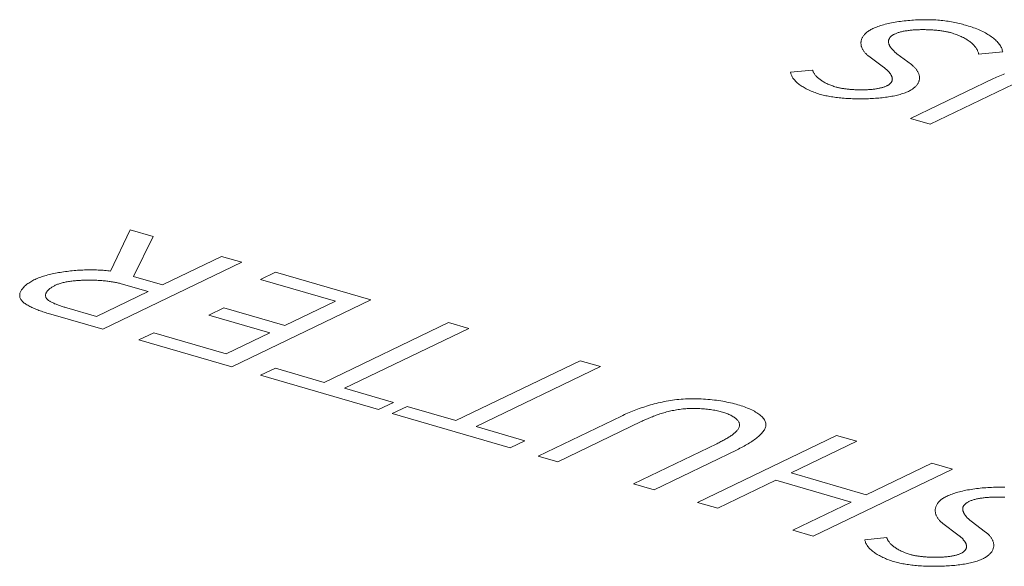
# Model space of a CAD drawing. Header units: millimetres. Extents: x 3925 to 5043, y -86 to 778.
# Tile 156 of 256: x 4603.16 to 4606.5, y 161.9 to 163.75. Entities that reach past the tile are written whole.
import ezdxf

# ---------------------------------------------------------------- set-up
doc = ezdxf.new("R2010")
doc.units = ezdxf.units.MM
doc.header["$LTSCALE"] = 46.255
doc.layers.add('H30K-TOP-COVDXF_CONTINUOUS_LINE', color=7, linetype='CONTINUOUS')

msp = doc.modelspace()

# ---------------------------------------------------------------- linework, layer by layer
at = {"layer": 'H30K-TOP-COVDXF_CONTINUOUS_LINE', "color": 7, "linetype": 'Continuous', "lineweight": 0}
for p, q in [((4606.0402, 163.6291), (4606.0909, 163.5914)), ((4606.1852, 163.6004), (4606.1358, 163.6377)), ((4606.4136, 163.6361), (4606.4952, 163.6437)), ((4605.8493, 163.5821), (4605.7747, 163.5744)), ((4606.1824, 163.4175), (4606.2488, 163.3981)), ((4603.5316, 163.0396), (4603.465, 162.8991)), ((4603.61, 163.0168), (4603.5316, 163.0396)), ((4603.5423, 162.8816), (4603.61, 163.0168)), ((4603.8413, 162.9495), (4603.6408, 162.8529)), ((4603.9107, 162.9293), (4603.8413, 162.9495)), ((4603.4383, 162.7017), (4603.9107, 162.9293)), ((4603.6408, 162.8529), (4603.5423, 162.8816)), ((4604.0256, 162.8959), (4603.9746, 162.8714)), ((4604.3494, 162.8017), (4604.0256, 162.8959)), ((4603.5007, 162.8563), (4603.5925, 162.8296)), ((4603.9746, 162.8714), (4604.2291, 162.7974)), ((4603.5925, 162.8296), (4603.4172, 162.7452)), ((4603.877, 162.5741), (4604.3494, 162.8017)), ((4604.2291, 162.7974), (4604.057, 162.7144)), ((4603.4172, 162.7452), (4603.3162, 162.7746)), ((4603.8496, 162.7748), (4603.7987, 162.7502)), ((4603.7987, 162.7502), (4604.0061, 162.6899)), ((4604.057, 162.7144), (4603.8496, 162.7748)), ((4604.6128, 162.7251), (4604.1906, 162.5217)), ((4604.6821, 162.7049), (4604.6128, 162.7251)), ((4603.6116, 162.6901), (4603.5614, 162.6659)), ((4603.8579, 162.6185), (4603.6116, 162.6901)), ((4604.0061, 162.6899), (4603.8579, 162.6185)), ((4604.26, 162.5015), (4604.6821, 162.7049)), ((4603.5614, 162.6659), (4603.877, 162.5741)), ((4605.0597, 162.5951), (4604.6376, 162.3917)), ((4604.707, 162.3715), (4605.1291, 162.5749)), ((4605.1291, 162.5749), (4605.0597, 162.5951)), ((4604.025, 162.5699), (4603.9747, 162.5457)), ((4603.9747, 162.5457), (4604.3754, 162.4291)), ((4604.1906, 162.5217), (4604.025, 162.5699)), ((4604.4256, 162.4533), (4604.26, 162.5015)), ((4604.3754, 162.4291), (4604.4256, 162.4533)), ((4604.4719, 162.4399), (4604.4217, 162.4157)), ((4604.4217, 162.4157), (4604.8223, 162.2991)), ((4604.6376, 162.3917), (4604.4719, 162.4399)), ((4604.8726, 162.3234), (4604.707, 162.3715)), ((4605.9311, 162.3416), (4605.4587, 162.114)), ((4605.9998, 162.3217), (4605.9311, 162.3416)), ((4604.8223, 162.2991), (4604.8726, 162.3234)), ((4605.5241, 162.3133), (4605.2416, 162.1772)), ((4605.7768, 162.2142), (4605.9998, 162.3217)), ((4605.311, 162.157), (4605.593, 162.2929)), ((4604.9178, 162.2714), (4604.9842, 162.252)), ((4606.255, 162.2475), (4606.032, 162.14)), ((4606.3243, 162.2273), (4606.255, 162.2475)), ((4606.032, 162.14), (4605.7768, 162.2142)), ((4605.8519, 161.9996), (4606.3243, 162.2273)), ((4605.2416, 162.1772), (4605.311, 162.157)), ((4605.5274, 162.0941), (4605.7252, 162.1894)), ((4605.7252, 162.1894), (4605.9804, 162.1152)), ((4605.4587, 162.114), (4605.5274, 162.0941)), ((4605.9804, 162.1152), (4605.7826, 162.0198)), ((4606.2924, 162.0418), (4606.3431, 162.0041)), ((4606.4374, 162.0131), (4606.388, 162.0504)), ((4605.7826, 162.0198), (4605.8519, 161.9996)), ((4606.1015, 161.9948), (4606.0269, 161.9871))]:
    msp.add_line(p, q, dxfattribs=at)
for points in [[(4606.3737, 163.7333), (4606.3688, 163.7347), (4606.3638, 163.7361), (4606.3588, 163.7375), (4606.3537, 163.7388), (4606.3486, 163.7401), (4606.3433, 163.7413), (4606.338, 163.7425), (4606.3326, 163.7437), (4606.3272, 163.7448), (4606.3216, 163.7458), (4606.3159, 163.7468), (4606.3102, 163.7477), (4606.3043, 163.7486), (4606.2984, 163.7494), (4606.2923, 163.7501), (4606.2861, 163.7507), (4606.2803, 163.7513), (4606.2744, 163.7517), (4606.2684, 163.7521), (4606.2623, 163.7524), (4606.2562, 163.7527), (4606.25, 163.7529), (4606.2438, 163.753), (4606.2374, 163.7531), (4606.2311, 163.7531), (4606.2247, 163.753), (4606.2183, 163.7529), (4606.2119, 163.7527), (4606.2054, 163.7524), (4606.199, 163.7521), (4606.1925, 163.7517), (4606.1861, 163.7513), (4606.1797, 163.7508), (4606.1733, 163.7502), (4606.1669, 163.7496), (4606.1606, 163.7489), (4606.1543, 163.7481), (4606.1481, 163.7473), (4606.142, 163.7464), (4606.1359, 163.7455), (4606.1299, 163.7445), (4606.1239, 163.7435), (4606.1181, 163.7424), (4606.1123, 163.7412), (4606.1067, 163.74), (4606.1012, 163.7387), (4606.0958, 163.7374), (4606.0905, 163.736), (4606.0854, 163.7345), (4606.0804, 163.733), (4606.0756, 163.7314), (4606.0709, 163.7298), (4606.0664, 163.7281), (4606.062, 163.7264), (4606.0578, 163.7246), (4606.0539, 163.7228)], [(4606.0539, 163.7228), (4606.0506, 163.7211), (4606.0475, 163.7195), (4606.0446, 163.7178), (4606.0418, 163.716), (4606.0391, 163.7143), (4606.0366, 163.7125), (4606.0342, 163.7106), (4606.032, 163.7088), (4606.0299, 163.7069), (4606.0279, 163.705), (4606.0261, 163.703), (4606.0244, 163.7011), (4606.0228, 163.6991), (4606.0214, 163.6971), (4606.0201, 163.6951), (4606.0189, 163.693), (4606.0178, 163.691), (4606.0169, 163.6889), (4606.0161, 163.6868), (4606.0154, 163.6847), (4606.0149, 163.6826), (4606.0144, 163.6805), (4606.0141, 163.6784), (4606.0139, 163.6763), (4606.0138, 163.6742), (4606.0138, 163.6721), (4606.014, 163.67), (4606.0142, 163.6679), (4606.0146, 163.6658), (4606.015, 163.6637), (4606.0156, 163.6616), (4606.0163, 163.6595), (4606.0171, 163.6575), (4606.018, 163.6554), (4606.0189, 163.6534), (4606.02, 163.6514), (4606.0212, 163.6494), (4606.0225, 163.6474), (4606.0238, 163.6455), (4606.0253, 163.6435), (4606.0269, 163.6416), (4606.0285, 163.6397), (4606.0302, 163.6379), (4606.0321, 163.6361), (4606.034, 163.6343), (4606.036, 163.6325), (4606.038, 163.6308), (4606.0402, 163.6291)], [(4606.1285, 163.7045), (4606.1307, 163.7055), (4606.133, 163.7065), (4606.1354, 163.7074), (4606.1378, 163.7083), (4606.1404, 163.7092), (4606.143, 163.71), (4606.1458, 163.7108), (4606.1486, 163.7115), (4606.1515, 163.7123), (4606.1544, 163.7129), (4606.1575, 163.7136), (4606.1606, 163.7142), (4606.1637, 163.7147), (4606.167, 163.7153), (4606.1702, 163.7158), (4606.1736, 163.7162), (4606.177, 163.7167), (4606.1804, 163.7171), (4606.1839, 163.7174), (4606.1874, 163.7178), (4606.1909, 163.7181), (4606.1945, 163.7183), (4606.1981, 163.7186), (4606.2018, 163.7188), (4606.2054, 163.7189), (4606.2091, 163.7191), (4606.2128, 163.7192), (4606.2166, 163.7193), (4606.2203, 163.7193), (4606.224, 163.7193), (4606.2278, 163.7193), (4606.2315, 163.7193), (4606.2352, 163.7192), (4606.239, 163.7191), (4606.2427, 163.719), (4606.2464, 163.7189), (4606.2501, 163.7187), (4606.2538, 163.7185), (4606.2574, 163.7182), (4606.2611, 163.718), (4606.2647, 163.7177), (4606.2682, 163.7174), (4606.2718, 163.717), (4606.2753, 163.7167), (4606.2787, 163.7163), (4606.2821, 163.7159), (4606.2855, 163.7154), (4606.2888, 163.715), (4606.292, 163.7145), (4606.2952, 163.714), (4606.2983, 163.7134), (4606.3014, 163.7129), (4606.3044, 163.7123), (4606.3073, 163.7117), (4606.3102, 163.7111), (4606.3129, 163.7104), (4606.3156, 163.7098), (4606.3182, 163.7091), (4606.3208, 163.7084)], [(4606.4952, 163.6437), (4606.4947, 163.6467), (4606.494, 163.6497), (4606.4931, 163.6526), (4606.492, 163.6556), (4606.4907, 163.6586), (4606.4892, 163.6615), (4606.4875, 163.6645), (4606.4856, 163.6674), (4606.4835, 163.6703), (4606.4813, 163.6732), (4606.4788, 163.676), (4606.4762, 163.6789), (4606.4734, 163.6817), (4606.4705, 163.6845), (4606.4673, 163.6872), (4606.464, 163.69), (4606.4606, 163.6927), (4606.4569, 163.6953), (4606.4532, 163.6979), (4606.4492, 163.7005), (4606.4451, 163.7031), (4606.4409, 163.7056), (4606.4365, 163.708), (4606.432, 163.7104), (4606.4274, 163.7128), (4606.4226, 163.7151), (4606.4176, 163.7174), (4606.4126, 163.7196), (4606.4074, 163.7217), (4606.4021, 163.7238), (4606.3966, 163.7258), (4606.3911, 163.7278), (4606.3854, 163.7297), (4606.3796, 163.7315), (4606.3737, 163.7333)], [(4606.1358, 163.6377), (4606.1344, 163.6388), (4606.133, 163.6399), (4606.1317, 163.641), (4606.1304, 163.6421), (4606.129, 163.6433), (4606.1277, 163.6445), (4606.1265, 163.6457), (4606.1252, 163.6469), (4606.124, 163.6481), (4606.1228, 163.6493), (4606.1216, 163.6505), (4606.1205, 163.6518), (4606.1193, 163.6531), (4606.1183, 163.6543), (4606.1172, 163.6556), (4606.1162, 163.6569), (4606.1153, 163.6582), (4606.1144, 163.6595), (4606.1135, 163.6608), (4606.1127, 163.6621), (4606.1119, 163.6635), (4606.1112, 163.6648), (4606.1105, 163.6661), (4606.1099, 163.6674), (4606.1094, 163.6688), (4606.1089, 163.6701), (4606.1085, 163.6714), (4606.1081, 163.6728), (4606.1078, 163.6741), (4606.1076, 163.6754), (4606.1075, 163.6768), (4606.1074, 163.6781), (4606.1074, 163.6794), (4606.1075, 163.6807), (4606.1076, 163.682), (4606.1079, 163.6833), (4606.1082, 163.6846), (4606.1086, 163.6859), (4606.1091, 163.6871), (4606.1097, 163.6884), (4606.1104, 163.6896), (4606.1111, 163.6909), (4606.112, 163.6921), (4606.113, 163.6933), (4606.114, 163.6945), (4606.1152, 163.6957), (4606.1165, 163.6969), (4606.1179, 163.698), (4606.1193, 163.6992), (4606.1209, 163.7003), (4606.1227, 163.7014), (4606.1245, 163.7024), (4606.1264, 163.7035), (4606.1285, 163.7045)], [(4606.3208, 163.7084), (4606.3253, 163.707), (4606.3298, 163.7056), (4606.3341, 163.7041), (4606.3384, 163.7026), (4606.3425, 163.701), (4606.3466, 163.6994), (4606.3505, 163.6977), (4606.3543, 163.696), (4606.358, 163.6942), (4606.3616, 163.6924), (4606.3651, 163.6905), (4606.3685, 163.6886), (4606.3718, 163.6867), (4606.375, 163.6848), (4606.378, 163.6828), (4606.3809, 163.6807), (4606.3837, 163.6787), (4606.3864, 163.6766), (4606.389, 163.6745), (4606.3914, 163.6723), (4606.3938, 163.6702), (4606.396, 163.668), (4606.3981, 163.6658), (4606.4, 163.6636), (4606.4019, 163.6613), (4606.4036, 163.6591), (4606.4052, 163.6568), (4606.4066, 163.6545), (4606.408, 163.6522), (4606.4092, 163.6499), (4606.4102, 163.6476), (4606.4112, 163.6453), (4606.412, 163.643), (4606.4126, 163.6407), (4606.4132, 163.6384), (4606.4136, 163.6361)], [(4605.9294, 163.5244), (4605.9256, 163.5256), (4605.9219, 163.5267), (4605.9182, 163.528), (4605.9146, 163.5292), (4605.9111, 163.5306), (4605.9077, 163.5319), (4605.9044, 163.5333), (4605.9012, 163.5347), (4605.898, 163.5362), (4605.895, 163.5377), (4605.892, 163.5392), (4605.8891, 163.5407), (4605.8863, 163.5423), (4605.8836, 163.5439), (4605.881, 163.5456), (4605.8785, 163.5472), (4605.876, 163.5489), (4605.8737, 163.5506), (4605.8715, 163.5524), (4605.8693, 163.5541), (4605.8673, 163.5559), (4605.8653, 163.5577), (4605.8635, 163.5595), (4605.8617, 163.5613), (4605.8601, 163.5632), (4605.8585, 163.565), (4605.8571, 163.5669), (4605.8557, 163.5688), (4605.8545, 163.5707), (4605.8533, 163.5725), (4605.8523, 163.5744), (4605.8514, 163.5764), (4605.8506, 163.5783), (4605.8499, 163.5802), (4605.8493, 163.5821)], [(4606.0909, 163.5914), (4606.0922, 163.5904), (4606.0936, 163.5893), (4606.0949, 163.5883), (4606.0962, 163.5872), (4606.0975, 163.5862), (4606.0988, 163.5851), (4606.1, 163.584), (4606.1013, 163.5828), (4606.1025, 163.5817), (4606.1037, 163.5806), (4606.1049, 163.5794), (4606.106, 163.5783), (4606.1071, 163.5771), (4606.1082, 163.5759), (4606.1093, 163.5747), (4606.1103, 163.5735), (4606.1113, 163.5723), (4606.1122, 163.5711), (4606.1131, 163.5699), (4606.114, 163.5687), (4606.1148, 163.5675), (4606.1156, 163.5662), (4606.1163, 163.565), (4606.117, 163.5638), (4606.1176, 163.5625), (4606.1181, 163.5613), (4606.1186, 163.5601), (4606.1191, 163.5588), (4606.1195, 163.5576), (4606.1198, 163.5564), (4606.12, 163.5552), (4606.1202, 163.5539), (4606.1203, 163.5527), (4606.1204, 163.5515), (4606.1203, 163.5503), (4606.1202, 163.5491), (4606.12, 163.5479), (4606.1198, 163.5467), (4606.1194, 163.5455), (4606.119, 163.5443), (4606.1185, 163.5432), (4606.1179, 163.542), (4606.1172, 163.5409), (4606.1164, 163.5397), (4606.1156, 163.5386), (4606.1146, 163.5375), (4606.1135, 163.5364), (4606.1123, 163.5353), (4606.1111, 163.5343), (4606.1097, 163.5332), (4606.1082, 163.5322), (4606.1066, 163.5312), (4606.1049, 163.5302), (4606.1031, 163.5292), (4606.1012, 163.5282)], [(4606.1752, 163.5097), (4606.1783, 163.5112), (4606.1812, 163.5128), (4606.184, 163.5144), (4606.1867, 163.5161), (4606.1892, 163.5177), (4606.1916, 163.5194), (4606.1938, 163.5212), (4606.1959, 163.5229), (4606.1979, 163.5247), (4606.1997, 163.5266), (4606.2014, 163.5284), (4606.203, 163.5303), (4606.2045, 163.5321), (4606.2058, 163.534), (4606.207, 163.5359), (4606.2081, 163.5379), (4606.209, 163.5398), (4606.2099, 163.5418), (4606.2106, 163.5438), (4606.2112, 163.5457), (4606.2117, 163.5477), (4606.2121, 163.5497), (4606.2123, 163.5517), (4606.2125, 163.5537), (4606.2125, 163.5557), (4606.2125, 163.5577), (4606.2123, 163.5597), (4606.2121, 163.5617), (4606.2117, 163.5637), (4606.2112, 163.5657), (4606.2106, 163.5677), (4606.21, 163.5697), (4606.2092, 163.5716), (4606.2083, 163.5736), (4606.2074, 163.5755), (4606.2064, 163.5774), (4606.2052, 163.5794), (4606.204, 163.5812), (4606.2027, 163.5831), (4606.2013, 163.585), (4606.1998, 163.5868), (4606.1983, 163.5886), (4606.1966, 163.5904), (4606.1949, 163.5921), (4606.1931, 163.5938), (4606.1913, 163.5955), (4606.1893, 163.5972), (4606.1873, 163.5988), (4606.1852, 163.6004)], [(4605.7747, 163.5744), (4605.7751, 163.5719), (4605.7757, 163.5694), (4605.7765, 163.5669), (4605.7775, 163.5644), (4605.7786, 163.5619), (4605.7799, 163.5594), (4605.7813, 163.557), (4605.7829, 163.5545), (4605.7847, 163.5521), (4605.7866, 163.5497), (4605.7887, 163.5473), (4605.7909, 163.5449), (4605.7933, 163.5425), (4605.7958, 163.5402), (4605.7984, 163.5379), (4605.8012, 163.5356), (4605.8041, 163.5333), (4605.8072, 163.5311), (4605.8104, 163.5289), (4605.8137, 163.5267), (4605.8171, 163.5246), (4605.8207, 163.5225), (4605.8244, 163.5205), (4605.8282, 163.5184), (4605.8321, 163.5165), (4605.8361, 163.5145), (4605.8403, 163.5126), (4605.8445, 163.5108), (4605.8489, 163.509), (4605.8534, 163.5072), (4605.8579, 163.5055), (4605.8626, 163.5039), (4605.8674, 163.5023), (4605.8722, 163.5007), (4605.8772, 163.4993)], [(4606.5019, 163.5697), (4606.4963, 163.5674), (4606.4907, 163.5651), (4606.4853, 163.5628), (4606.4799, 163.5604), (4606.4747, 163.5581), (4606.4695, 163.5557), (4606.4645, 163.5533), (4606.1824, 163.4175)], [(4606.1012, 163.5282), (4606.0993, 163.5273), (4606.0972, 163.5265), (4606.0951, 163.5256), (4606.0929, 163.5248), (4606.0906, 163.5241), (4606.0882, 163.5233), (4606.0858, 163.5226), (4606.0833, 163.5219), (4606.0807, 163.5213), (4606.078, 163.5207), (4606.0753, 163.5201), (4606.0726, 163.5196), (4606.0697, 163.5191), (4606.0669, 163.5186), (4606.0639, 163.5181), (4606.0609, 163.5177), (4606.0579, 163.5173), (4606.0549, 163.5169), (4606.0518, 163.5166), (4606.0486, 163.5163), (4606.0454, 163.516), (4606.0422, 163.5158), (4606.039, 163.5156), (4606.0357, 163.5154), (4606.0325, 163.5152), (4606.0292, 163.5151), (4606.0259, 163.515), (4606.0225, 163.5149), (4606.0192, 163.5148), (4606.0159, 163.5148), (4606.0125, 163.5148), (4606.0092, 163.5148), (4606.0058, 163.5149), (4606.0025, 163.515), (4605.9992, 163.5151), (4605.9958, 163.5152), (4605.9925, 163.5153), (4605.9892, 163.5155), (4605.986, 163.5157), (4605.9827, 163.5159), (4605.9795, 163.5162), (4605.9763, 163.5165), (4605.9732, 163.5168), (4605.9701, 163.5171), (4605.967, 163.5174), (4605.9639, 163.5178), (4605.9609, 163.5182), (4605.958, 163.5186), (4605.9551, 163.519), (4605.9522, 163.5194), (4605.9494, 163.5199), (4605.9467, 163.5204), (4605.944, 163.5209), (4605.9414, 163.5215), (4605.9388, 163.522), (4605.9364, 163.5226), (4605.934, 163.5232), (4605.9316, 163.5238), (4605.9294, 163.5244)], [(4606.2488, 163.3981), (4606.5314, 163.5343)], [(4605.8772, 163.4993), (4605.8812, 163.4981), (4605.8854, 163.497), (4605.8897, 163.496), (4605.8942, 163.495), (4605.8988, 163.494), (4605.9035, 163.4931), (4605.9083, 163.4923), (4605.9132, 163.4914), (4605.9183, 163.4906), (4605.9234, 163.4899), (4605.9287, 163.4892), (4605.934, 163.4886), (4605.9394, 163.488), (4605.9449, 163.4874), (4605.9505, 163.4869), (4605.9562, 163.4864), (4605.9619, 163.486), (4605.9676, 163.4856), (4605.9734, 163.4853), (4605.9793, 163.485), (4605.9852, 163.4848), (4605.9911, 163.4846), (4605.9971, 163.4844), (4606.003, 163.4844), (4606.009, 163.4843), (4606.015, 163.4843), (4606.021, 163.4844), (4606.027, 163.4845), (4606.033, 163.4846), (4606.039, 163.4848), (4606.045, 163.4851), (4606.0509, 163.4854), (4606.0568, 163.4857), (4606.0627, 163.4861), (4606.0686, 163.4866), (4606.0744, 163.4871), (4606.0801, 163.4876), (4606.0858, 163.4882), (4606.0914, 163.4889), (4606.097, 163.4896), (4606.1024, 163.4903), (4606.1078, 163.4911), (4606.1131, 163.492), (4606.1183, 163.4929), (4606.1235, 163.4939), (4606.1285, 163.4949), (4606.1334, 163.496), (4606.1382, 163.4971), (4606.1429, 163.4983), (4606.1474, 163.4995), (4606.1518, 163.5008), (4606.1561, 163.5021), (4606.1602, 163.5035), (4606.1642, 163.505), (4606.168, 163.5065), (4606.1717, 163.5081), (4606.1752, 163.5097)], [(4603.465, 162.8991), (4603.4601, 162.8998), (4603.4551, 162.9005), (4603.45, 162.9011), (4603.4448, 162.9016), (4603.4395, 162.9021), (4603.4341, 162.9025), (4603.4287, 162.9029), (4603.4231, 162.9031), (4603.4175, 162.9034), (4603.4118, 162.9036), (4603.4061, 162.9037), (4603.4003, 162.9037), (4603.3945, 162.9037), (4603.3886, 162.9036), (4603.3827, 162.9035), (4603.3768, 162.9033), (4603.3708, 162.9031), (4603.3649, 162.9028), (4603.3589, 162.9025), (4603.3529, 162.9021), (4603.3469, 162.9016), (4603.3409, 162.9011), (4603.335, 162.9006), (4603.3291, 162.9), (4603.3231, 162.8993), (4603.3173, 162.8986), (4603.3114, 162.8978), (4603.3056, 162.897), (4603.2999, 162.8961), (4603.2942, 162.8952), (4603.2886, 162.8943), (4603.283, 162.8933), (4603.2775, 162.8922), (4603.2721, 162.8911), (4603.2668, 162.89), (4603.2616, 162.8888), (4603.2565, 162.8875), (4603.2515, 162.8863), (4603.2466, 162.8849), (4603.2418, 162.8836), (4603.2371, 162.8822), (4603.2326, 162.8807), (4603.2282, 162.8792), (4603.2239, 162.8777), (4603.2198, 162.8761), (4603.2158, 162.8745), (4603.212, 162.8728), (4603.2084, 162.8711)], [(4603.2084, 162.8711), (4603.2045, 162.8692), (4603.2008, 162.8673), (4603.1972, 162.8652), (4603.1937, 162.8632), (4603.1903, 162.8611), (4603.1871, 162.8589), (4603.184, 162.8568), (4603.181, 162.8546), (4603.1782, 162.8523), (4603.1756, 162.85), (4603.173, 162.8477), (4603.1707, 162.8454), (4603.1685, 162.8431), (4603.1665, 162.8407), (4603.1646, 162.8384), (4603.1629, 162.836), (4603.1614, 162.8336), (4603.1601, 162.8312), (4603.159, 162.8289), (4603.158, 162.8265), (4603.1573, 162.8241), (4603.1567, 162.8217), (4603.1564, 162.8194), (4603.1563, 162.817), (4603.1563, 162.8147), (4603.1566, 162.8124), (4603.1571, 162.8101), (4603.1579, 162.8079), (4603.1589, 162.8057), (4603.1601, 162.8035), (4603.1615, 162.8013), (4603.1632, 162.7992), (4603.1651, 162.7971), (4603.1671, 162.795), (4603.1694, 162.793), (4603.1719, 162.791), (4603.1745, 162.789), (4603.1773, 162.7871), (4603.1803, 162.7852), (4603.1835, 162.7833), (4603.1868, 162.7814), (4603.1902, 162.7796), (4603.1938, 162.7778), (4603.1974, 162.7761), (4603.2012, 162.7743), (4603.2051, 162.7726), (4603.2092, 162.771), (4603.2133, 162.7693), (4603.2174, 162.7677), (4603.2217, 162.7661), (4603.226, 162.7645), (4603.2304, 162.763), (4603.2348, 162.7615), (4603.2393, 162.76), (4603.2438, 162.7585), (4603.2484, 162.7571), (4603.2529, 162.7557), (4603.2575, 162.7543), (4603.2621, 162.7529), (4603.4383, 162.7017)], [(4603.3162, 162.7746), (4603.3099, 162.7764), (4603.3068, 162.7774), (4603.3037, 162.7784), (4603.3006, 162.7793), (4603.2976, 162.7803), (4603.2946, 162.7813), (4603.2916, 162.7824), (4603.2886, 162.7834), (4603.2857, 162.7845), (4603.2828, 162.7855), (4603.28, 162.7866), (4603.2772, 162.7877), (4603.2746, 162.7888), (4603.272, 162.79), (4603.2694, 162.7911), (4603.267, 162.7923), (4603.2646, 162.7935), (4603.2624, 162.7947), (4603.2602, 162.796), (4603.2582, 162.7972), (4603.2562, 162.7985), (4603.2544, 162.7998), (4603.2528, 162.8011), (4603.2512, 162.8025), (4603.2498, 162.8039), (4603.2485, 162.8052), (4603.2474, 162.8067), (4603.2464, 162.8081), (4603.2456, 162.8096), (4603.245, 162.811), (4603.2445, 162.8125), (4603.2442, 162.814), (4603.244, 162.8155), (4603.244, 162.817), (4603.2441, 162.8186), (4603.2444, 162.8201), (4603.2448, 162.8217), (4603.2453, 162.8232), (4603.246, 162.8248), (4603.2467, 162.8264), (4603.2477, 162.8279), (4603.2487, 162.8295), (4603.2499, 162.8311), (4603.2511, 162.8326), (4603.2525, 162.8342), (4603.254, 162.8357), (4603.2556, 162.8372), (4603.2573, 162.8387), (4603.2592, 162.8402), (4603.2611, 162.8417), (4603.2631, 162.8431), (4603.2652, 162.8445), (4603.2674, 162.8459), (4603.2697, 162.8473), (4603.2721, 162.8486), (4603.2745, 162.8499), (4603.277, 162.8512)], [(4603.277, 162.8512), (4603.2796, 162.8523), (4603.2822, 162.8535), (4603.285, 162.8546), (4603.2879, 162.8556), (4603.2909, 162.8566), (4603.294, 162.8576), (4603.2971, 162.8585), (4603.3004, 162.8594), (4603.3038, 162.8602), (4603.3072, 162.861), (4603.3107, 162.8617), (4603.3143, 162.8624), (4603.318, 162.8631), (4603.3218, 162.8638), (4603.3256, 162.8643), (4603.3295, 162.8649), (4603.3334, 162.8654), (4603.3374, 162.8659), (4603.3414, 162.8663), (4603.3455, 162.8667), (4603.3497, 162.8671), (4603.3538, 162.8674), (4603.3581, 162.8677), (4603.3623, 162.868), (4603.3666, 162.8682), (4603.3708, 162.8684), (4603.3752, 162.8685), (4603.3795, 162.8686), (4603.3838, 162.8687), (4603.3882, 162.8687), (4603.3925, 162.8687), (4603.3969, 162.8687), (4603.4012, 162.8687), (4603.4056, 162.8686), (4603.4099, 162.8684), (4603.4142, 162.8683), (4603.4185, 162.8681), (4603.4228, 162.8679), (4603.4271, 162.8676), (4603.4313, 162.8673), (4603.4355, 162.867), (4603.4396, 162.8667), (4603.4437, 162.8663), (4603.4478, 162.8659), (4603.4518, 162.8654), (4603.4558, 162.865), (4603.4597, 162.8645), (4603.4635, 162.8639), (4603.4673, 162.8634), (4603.471, 162.8628), (4603.4747, 162.8622), (4603.4782, 162.8615), (4603.4817, 162.8609), (4603.4851, 162.8602), (4603.4884, 162.8595), (4603.4917, 162.8587), (4603.4948, 162.8579), (4603.4978, 162.8571), (4603.5007, 162.8563)], [(4605.5955, 162.4457), (4605.5897, 162.4474), (4605.5837, 162.449), (4605.5775, 162.4505), (4605.5712, 162.452), (4605.5647, 162.4534), (4605.5581, 162.4548), (4605.5513, 162.4561), (4605.5445, 162.4573), (4605.5375, 162.4585), (4605.5304, 162.4596), (4605.5233, 162.4606), (4605.516, 162.4616), (4605.5087, 162.4624), (4605.5013, 162.4632), (4605.4938, 162.4639), (4605.4863, 162.4645), (4605.4788, 162.465), (4605.4712, 162.4654), (4605.4636, 162.4657), (4605.456, 162.466), (4605.4483, 162.4661), (4605.4407, 162.4661), (4605.433, 162.466), (4605.4254, 162.4658), (4605.4178, 162.4654), (4605.4103, 162.465), (4605.4029, 162.4644), (4605.3956, 162.4638), (4605.3883, 162.463), (4605.381, 162.4621), (4605.3738, 162.4612), (4605.3667, 162.4601), (4605.3596, 162.4589), (4605.3525, 162.4577), (4605.3455, 162.4563), (4605.3386, 162.4549), (4605.3317, 162.4534), (4605.3249, 162.4518), (4605.3182, 162.4501), (4605.3115, 162.4484), (4605.3049, 162.4466), (4605.2984, 162.4448), (4605.2919, 162.4428), (4605.2855, 162.4409), (4605.2792, 162.4389), (4605.273, 162.4368), (4605.2668, 162.4347), (4605.2607, 162.4325), (4605.2547, 162.4304), (4605.2488, 162.4281), (4605.243, 162.4259), (4605.2373, 162.4236), (4605.2317, 162.4213), (4605.2261, 162.419), (4605.2207, 162.4167), (4605.2153, 162.4143), (4605.2101, 162.412), (4605.2049, 162.4096), (4605.1999, 162.4072), (4604.9178, 162.2714)], [(4605.593, 162.2929), (4605.5979, 162.2953), (4605.6027, 162.2978), (4605.6075, 162.3002), (4605.6122, 162.3028), (4605.6169, 162.3053), (4605.6216, 162.3079), (4605.6261, 162.3105), (4605.6306, 162.3131), (4605.635, 162.3158), (4605.6393, 162.3185), (4605.6434, 162.3212), (4605.6475, 162.3239), (4605.6515, 162.3267), (4605.6553, 162.3295), (4605.6589, 162.3323), (4605.6624, 162.3351), (4605.6658, 162.3379), (4605.669, 162.3407), (4605.672, 162.3435), (4605.6748, 162.3464), (4605.6774, 162.3492), (4605.6798, 162.3521), (4605.6821, 162.355), (4605.684, 162.3578), (4605.6858, 162.3607), (4605.6873, 162.3636), (4605.6886, 162.3664), (4605.6896, 162.3693), (4605.6904, 162.3721), (4605.6908, 162.375), (4605.691, 162.3778), (4605.6909, 162.3807), (4605.6906, 162.3835), (4605.6898, 162.3863), (4605.6888, 162.3891), (4605.6875, 162.3919), (4605.6859, 162.3947), (4605.684, 162.3975), (4605.6819, 162.4002), (4605.6794, 162.4029), (4605.6768, 162.4056), (4605.6738, 162.4082), (4605.6707, 162.4108), (4605.6673, 162.4134), (4605.6637, 162.4159), (4605.6599, 162.4184), (4605.6559, 162.4209), (4605.6517, 162.4233), (4605.6473, 162.4256), (4605.6428, 162.4279), (4605.638, 162.4301), (4605.6332, 162.4323), (4605.6282, 162.4344), (4605.623, 162.4365), (4605.6177, 162.4385), (4605.6123, 162.4404), (4605.6068, 162.4422), (4605.6012, 162.444), (4605.5955, 162.4457)], [(4604.9842, 162.252), (4605.2668, 162.3882), (4605.2703, 162.3899), (4605.274, 162.3916), (4605.2777, 162.3933), (4605.2814, 162.395), (4605.2852, 162.3966), (4605.2891, 162.3983), (4605.293, 162.4), (4605.297, 162.4017), (4605.3011, 162.4033), (4605.3052, 162.4049), (4605.3093, 162.4065), (4605.3135, 162.4081), (4605.3178, 162.4097), (4605.3221, 162.4112), (4605.3264, 162.4127), (4605.3309, 162.4142), (4605.3353, 162.4156), (4605.3398, 162.417), (4605.3444, 162.4184), (4605.349, 162.4197), (4605.3537, 162.421), (4605.3584, 162.4222), (4605.3632, 162.4234), (4605.368, 162.4245), (4605.3729, 162.4255), (4605.3778, 162.4265), (4605.3827, 162.4275), (4605.3877, 162.4284), (4605.3928, 162.4292), (4605.3979, 162.4299), (4605.403, 162.4306), (4605.4082, 162.4312), (4605.4134, 162.4317), (4605.4187, 162.4321), (4605.4239, 162.4325), (4605.4292, 162.4327), (4605.4345, 162.4329), (4605.4398, 162.4331), (4605.4452, 162.4331), (4605.4505, 162.4331), (4605.4559, 162.433), (4605.4612, 162.4328), (4605.4665, 162.4326), (4605.4718, 162.4322), (4605.477, 162.4319), (4605.4823, 162.4314), (4605.4874, 162.4309), (4605.4926, 162.4304), (4605.4976, 162.4298), (4605.5026, 162.4291), (4605.5075, 162.4283), (4605.5124, 162.4275), (4605.5171, 162.4267), (4605.5218, 162.4258), (4605.5263, 162.4248), (4605.5308, 162.4238), (4605.5351, 162.4228), (4605.5393, 162.4217), (4605.5433, 162.4206)], [(4605.5433, 162.4206), (4605.5472, 162.4194), (4605.551, 162.4182), (4605.5546, 162.4169), (4605.5582, 162.4156), (4605.5617, 162.4142), (4605.565, 162.4127), (4605.5682, 162.4113), (4605.5714, 162.4097), (4605.5744, 162.4081), (4605.5772, 162.4065), (4605.58, 162.4049), (4605.5826, 162.4032), (4605.585, 162.4015), (4605.5873, 162.3997), (4605.5895, 162.3979), (4605.5914, 162.3961), (4605.5933, 162.3943), (4605.5949, 162.3924), (4605.5964, 162.3905), (4605.5977, 162.3886), (4605.5988, 162.3867), (4605.5998, 162.3848), (4605.6005, 162.3829), (4605.601, 162.3809), (4605.6014, 162.379), (4605.6015, 162.377), (4605.6014, 162.3749), (4605.6011, 162.3729), (4605.6006, 162.3709), (4605.5999, 162.3689), (4605.599, 162.3668), (4605.5979, 162.3648), (4605.5967, 162.3628), (4605.5953, 162.3608), (4605.5937, 162.3588), (4605.5919, 162.3567), (4605.59, 162.3547), (4605.588, 162.3527), (4605.5858, 162.3507), (4605.5835, 162.3487), (4605.5811, 162.3468), (4605.5786, 162.3448), (4605.5759, 162.3428), (4605.5732, 162.3409), (4605.5703, 162.3389), (4605.5674, 162.337), (4605.5644, 162.3351), (4605.5613, 162.3332), (4605.5581, 162.3313), (4605.5549, 162.3294), (4605.5516, 162.3276), (4605.5483, 162.3257), (4605.5449, 162.3239), (4605.5415, 162.3221), (4605.5381, 162.3203), (4605.5346, 162.3185), (4605.5311, 162.3168), (4605.5276, 162.315), (4605.5241, 162.3133)], [(4606.5022, 162.1656), (4606.496, 162.1657), (4606.4897, 162.1658), (4606.4833, 162.1658), (4606.477, 162.1657), (4606.4706, 162.1656), (4606.4641, 162.1654), (4606.4577, 162.1651), (4606.4512, 162.1648), (4606.4448, 162.1644), (4606.4384, 162.164), (4606.4319, 162.1635), (4606.4255, 162.1629), (4606.4192, 162.1623), (4606.4129, 162.1616), (4606.4066, 162.1608), (4606.4004, 162.16), (4606.3942, 162.1592), (4606.3881, 162.1582), (4606.3821, 162.1572), (4606.3762, 162.1562), (4606.3703, 162.1551), (4606.3646, 162.1539), (4606.359, 162.1527), (4606.3534, 162.1514), (4606.348, 162.1501), (4606.3428, 162.1487), (4606.3376, 162.1472), (4606.3326, 162.1457), (4606.3278, 162.1441), (4606.3231, 162.1425), (4606.3186, 162.1408), (4606.3143, 162.1391), (4606.3101, 162.1373), (4606.3061, 162.1355)], [(4606.3061, 162.1355), (4606.3029, 162.1338), (4606.2998, 162.1322), (4606.2968, 162.1305), (4606.294, 162.1288), (4606.2913, 162.127), (4606.2888, 162.1252), (4606.2864, 162.1233), (4606.2842, 162.1215), (4606.2821, 162.1196), (4606.2801, 162.1177), (4606.2783, 162.1157), (4606.2766, 162.1138), (4606.275, 162.1118), (4606.2736, 162.1098), (4606.2723, 162.1078), (4606.2711, 162.1057), (4606.2701, 162.1037), (4606.2692, 162.1016), (4606.2683, 162.0995), (4606.2677, 162.0974), (4606.2671, 162.0953), (4606.2667, 162.0932), (4606.2664, 162.0911), (4606.2661, 162.089), (4606.2661, 162.0869), (4606.2661, 162.0848), (4606.2662, 162.0827), (4606.2665, 162.0806), (4606.2668, 162.0785), (4606.2673, 162.0764), (4606.2679, 162.0743), (4606.2685, 162.0723), (4606.2693, 162.0702), (4606.2702, 162.0681), (4606.2712, 162.0661), (4606.2723, 162.0641), (4606.2734, 162.0621), (4606.2747, 162.0601), (4606.2761, 162.0582), (4606.2775, 162.0562), (4606.2791, 162.0543), (4606.2807, 162.0524), (4606.2825, 162.0506), (4606.2843, 162.0488), (4606.2862, 162.047), (4606.2882, 162.0452), (4606.2903, 162.0435), (4606.2924, 162.0418)], [(4606.388, 162.0504), (4606.3866, 162.0515), (4606.3853, 162.0526), (4606.3839, 162.0537), (4606.3826, 162.0548), (4606.3813, 162.056), (4606.38, 162.0572), (4606.3787, 162.0584), (4606.3774, 162.0596), (4606.3762, 162.0608), (4606.375, 162.062), (4606.3738, 162.0632), (4606.3727, 162.0645), (4606.3716, 162.0658), (4606.3705, 162.067), (4606.3695, 162.0683), (4606.3685, 162.0696), (4606.3675, 162.0709), (4606.3666, 162.0722), (4606.3657, 162.0735), (4606.3649, 162.0748), (4606.3642, 162.0762), (4606.3635, 162.0775), (4606.3628, 162.0788), (4606.3622, 162.0801), (4606.3616, 162.0815), (4606.3612, 162.0828), (4606.3607, 162.0841), (4606.3604, 162.0855), (4606.3601, 162.0868), (4606.3599, 162.0881), (4606.3597, 162.0895), (4606.3596, 162.0908), (4606.3596, 162.0921), (4606.3597, 162.0934), (4606.3599, 162.0947), (4606.3601, 162.096), (4606.3604, 162.0973), (4606.3608, 162.0986), (4606.3613, 162.0998), (4606.3619, 162.1011), (4606.3626, 162.1024), (4606.3634, 162.1036), (4606.3642, 162.1048), (4606.3652, 162.106), (4606.3663, 162.1072), (4606.3674, 162.1084), (4606.3687, 162.1096), (4606.3701, 162.1107), (4606.3716, 162.1119), (4606.3732, 162.113), (4606.3749, 162.1141), (4606.3767, 162.1151), (4606.3787, 162.1162), (4606.3807, 162.1172)], [(4606.3807, 162.1172), (4606.3829, 162.1182), (4606.3852, 162.1192), (4606.3876, 162.1201), (4606.3901, 162.121), (4606.3926, 162.1219), (4606.3953, 162.1227), (4606.398, 162.1235), (4606.4008, 162.1242), (4606.4037, 162.125), (4606.4067, 162.1256), (4606.4097, 162.1263), (4606.4128, 162.1269), (4606.416, 162.1274), (4606.4192, 162.128), (4606.4225, 162.1285), (4606.4258, 162.1289), (4606.4292, 162.1294), (4606.4326, 162.1298), (4606.4361, 162.1301), (4606.4396, 162.1305), (4606.4432, 162.1308), (4606.4468, 162.131), (4606.4504, 162.1313), (4606.454, 162.1315), (4606.4577, 162.1316), (4606.4614, 162.1318), (4606.4651, 162.1319), (4606.4688, 162.132), (4606.4725, 162.132), (4606.4763, 162.132), (4606.48, 162.132), (4606.4837, 162.132), (4606.4875, 162.1319), (4606.4912, 162.1318), (4606.4949, 162.1317), (4606.4987, 162.1316), (4606.5023, 162.1314)], [(4606.4274, 161.9224), (4606.4305, 161.9239), (4606.4335, 161.9255), (4606.4363, 161.9271), (4606.4389, 161.9288), (4606.4414, 161.9304), (4606.4438, 161.9321), (4606.446, 161.9339), (4606.4481, 161.9356), (4606.4501, 161.9374), (4606.452, 161.9393), (4606.4537, 161.9411), (4606.4552, 161.943), (4606.4567, 161.9448), (4606.458, 161.9467), (4606.4592, 161.9487), (4606.4603, 161.9506), (4606.4613, 161.9525), (4606.4621, 161.9545), (4606.4628, 161.9565), (4606.4634, 161.9584), (4606.4639, 161.9604), (4606.4643, 161.9624), (4606.4646, 161.9644), (4606.4647, 161.9664), (4606.4648, 161.9684), (4606.4647, 161.9704), (4606.4646, 161.9724), (4606.4643, 161.9744), (4606.4639, 161.9764), (4606.4635, 161.9784), (4606.4629, 161.9804), (4606.4622, 161.9824), (4606.4614, 161.9843), (4606.4606, 161.9863), (4606.4596, 161.9882), (4606.4586, 161.9901), (4606.4575, 161.9921), (4606.4562, 161.9939), (4606.4549, 161.9958), (4606.4535, 161.9977), (4606.4521, 161.9995), (4606.4505, 162.0013), (4606.4489, 162.0031), (4606.4472, 162.0048), (4606.4454, 162.0065), (4606.4435, 162.0082), (4606.4415, 162.0099), (4606.4395, 162.0115), (4606.4374, 162.0131)], [(4606.0269, 161.9871), (4606.0274, 161.9846), (4606.028, 161.9821), (4606.0288, 161.9796), (4606.0297, 161.9771), (4606.0308, 161.9746), (4606.0321, 161.9721), (4606.0336, 161.9697), (4606.0352, 161.9672), (4606.0369, 161.9648), (4606.0389, 161.9624), (4606.0409, 161.96), (4606.0431, 161.9576), (4606.0455, 161.9552), (4606.048, 161.9529), (4606.0507, 161.9506), (4606.0534, 161.9483), (4606.0564, 161.946), (4606.0594, 161.9438), (4606.0626, 161.9416), (4606.0659, 161.9394), (4606.0694, 161.9373), (4606.0729, 161.9352), (4606.0766, 161.9332), (4606.0804, 161.9311), (4606.0843, 161.9292), (4606.0884, 161.9272), (4606.0925, 161.9253), (4606.0968, 161.9235), (4606.1011, 161.9217), (4606.1056, 161.9199), (4606.1102, 161.9182), (4606.1148, 161.9166), (4606.1196, 161.915), (4606.1245, 161.9134), (4606.1294, 161.912)], [(4606.1816, 161.9371), (4606.1778, 161.9383), (4606.1741, 161.9395), (4606.1704, 161.9407), (4606.1669, 161.942), (4606.1634, 161.9433), (4606.16, 161.9446), (4606.1567, 161.946), (4606.1534, 161.9474), (4606.1503, 161.9489), (4606.1472, 161.9504), (4606.1442, 161.9519), (4606.1414, 161.9534), (4606.1386, 161.955), (4606.1358, 161.9566), (4606.1332, 161.9583), (4606.1307, 161.9599), (4606.1283, 161.9616), (4606.1259, 161.9633), (4606.1237, 161.9651), (4606.1216, 161.9668), (4606.1195, 161.9686), (4606.1176, 161.9704), (4606.1157, 161.9722), (4606.114, 161.974), (4606.1123, 161.9759), (4606.1108, 161.9777), (4606.1093, 161.9796), (4606.108, 161.9815), (4606.1067, 161.9834), (4606.1056, 161.9853), (4606.1045, 161.9872), (4606.1036, 161.9891), (4606.1028, 161.991), (4606.1021, 161.9929), (4606.1015, 161.9948)], [(4606.3431, 162.0041), (4606.3445, 162.0031), (4606.3458, 162.002), (4606.3471, 162.001), (4606.3484, 161.9999), (4606.3497, 161.9989), (4606.351, 161.9978), (4606.3523, 161.9967), (4606.3535, 161.9956), (4606.3547, 161.9944), (4606.3559, 161.9933), (4606.3571, 161.9921), (4606.3583, 161.991), (4606.3594, 161.9898), (4606.3605, 161.9886), (4606.3615, 161.9874), (4606.3626, 161.9862), (4606.3635, 161.985), (4606.3645, 161.9838), (4606.3654, 161.9826), (4606.3662, 161.9814), (4606.3671, 161.9802), (4606.3678, 161.9789), (4606.3685, 161.9777), (4606.3692, 161.9765), (4606.3698, 161.9753), (4606.3704, 161.974), (4606.3709, 161.9728), (4606.3713, 161.9716), (4606.3717, 161.9703), (4606.372, 161.9691), (4606.3723, 161.9679), (4606.3724, 161.9666), (4606.3726, 161.9654), (4606.3726, 161.9642), (4606.3726, 161.963), (4606.3725, 161.9618), (4606.3723, 161.9606), (4606.372, 161.9594), (4606.3717, 161.9582), (4606.3712, 161.957), (4606.3707, 161.9559), (4606.3701, 161.9547), (4606.3694, 161.9536), (4606.3687, 161.9524), (4606.3678, 161.9513), (4606.3668, 161.9502), (4606.3658, 161.9491), (4606.3646, 161.948), (4606.3633, 161.947), (4606.3619, 161.9459), (4606.3605, 161.9449), (4606.3589, 161.9439), (4606.3572, 161.9429), (4606.3554, 161.9419), (4606.3535, 161.9409)], [(4606.3535, 161.9409), (4606.3515, 161.94), (4606.3495, 161.9392), (4606.3473, 161.9383), (4606.3451, 161.9375), (4606.3428, 161.9368), (4606.3405, 161.936), (4606.338, 161.9353), (4606.3355, 161.9346), (4606.3329, 161.934), (4606.3303, 161.9334), (4606.3276, 161.9328), (4606.3248, 161.9323), (4606.322, 161.9318), (4606.3191, 161.9313), (4606.3162, 161.9308), (4606.3132, 161.9304), (4606.3102, 161.93), (4606.3071, 161.9297), (4606.304, 161.9293), (4606.3008, 161.929), (4606.2977, 161.9287), (4606.2945, 161.9285), (4606.2912, 161.9283), (4606.288, 161.9281), (4606.2847, 161.9279), (4606.2814, 161.9278), (4606.2781, 161.9277), (4606.2748, 161.9276), (4606.2714, 161.9275), (4606.2681, 161.9275), (4606.2648, 161.9275), (4606.2614, 161.9275), (4606.2581, 161.9276), (4606.2547, 161.9277), (4606.2514, 161.9278), (4606.2481, 161.9279), (4606.2448, 161.928), (4606.2415, 161.9282), (4606.2382, 161.9284), (4606.235, 161.9286), (4606.2318, 161.9289), (4606.2286, 161.9292), (4606.2254, 161.9295), (4606.2223, 161.9298), (4606.2192, 161.9301), (4606.2162, 161.9305), (4606.2132, 161.9309), (4606.2102, 161.9313), (4606.2073, 161.9317), (4606.2045, 161.9321), (4606.2017, 161.9326), (4606.1989, 161.9331), (4606.1962, 161.9336), (4606.1936, 161.9342), (4606.1911, 161.9347), (4606.1886, 161.9353), (4606.1862, 161.9359), (4606.1839, 161.9365), (4606.1816, 161.9371)], [(4606.1294, 161.912), (4606.1335, 161.9108), (4606.1376, 161.9097), (4606.142, 161.9087), (4606.1464, 161.9077), (4606.151, 161.9067), (4606.1557, 161.9058), (4606.1605, 161.905), (4606.1655, 161.9041), (4606.1705, 161.9033), (4606.1757, 161.9026), (4606.1809, 161.9019), (4606.1863, 161.9013), (4606.1917, 161.9007), (4606.1972, 161.9001), (4606.2028, 161.8996), (4606.2084, 161.8991), (4606.2141, 161.8987), (4606.2199, 161.8983), (4606.2257, 161.898), (4606.2315, 161.8977), (4606.2374, 161.8975), (4606.2433, 161.8973), (4606.2493, 161.8972), (4606.2553, 161.8971), (4606.2613, 161.897), (4606.2673, 161.897), (4606.2733, 161.8971), (4606.2793, 161.8972), (4606.2853, 161.8973), (4606.2913, 161.8975), (4606.2972, 161.8978), (4606.3032, 161.8981), (4606.3091, 161.8984), (4606.315, 161.8988), (4606.3208, 161.8993), (4606.3266, 161.8998), (4606.3323, 161.9003), (4606.338, 161.9009), (4606.3436, 161.9016), (4606.3492, 161.9023), (4606.3547, 161.903), (4606.3601, 161.9038), (4606.3654, 161.9047), (4606.3706, 161.9056), (4606.3757, 161.9066), (4606.3807, 161.9076), (4606.3856, 161.9087), (4606.3904, 161.9098), (4606.3951, 161.911), (4606.3996, 161.9122), (4606.4041, 161.9135), (4606.4083, 161.9148), (4606.4125, 161.9162), (4606.4164, 161.9177), (4606.4203, 161.9192), (4606.4239, 161.9208), (4606.4274, 161.9224)]]:
    msp.add_lwpolyline(points, dxfattribs=at)

doc.saveas('drawing.dxf')
